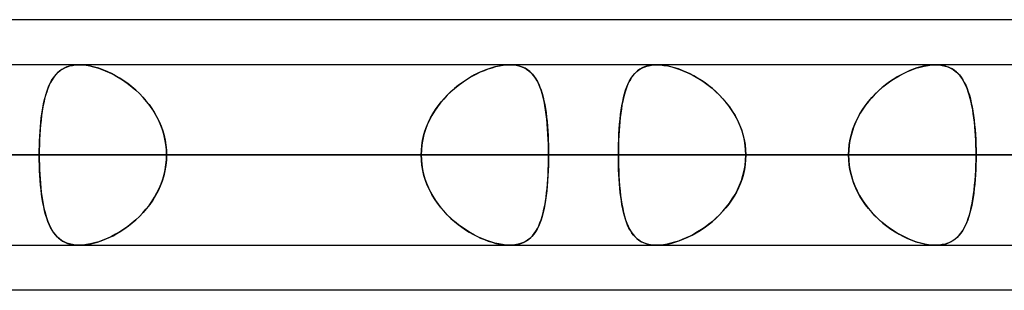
# Model space of a CAD drawing. Header units: millimetres. Extents: x -215 to 215, y -81 to 97.
# Tile 27 of 85: x -76.49 to -68.15, y 41.71 to 44. Entities that reach past the tile are written whole.
import ezdxf

# ---------------------------------------------------------------- set-up
doc = ezdxf.new("R2010")
doc.units = ezdxf.units.MM
doc.layers.add('MAIN-1', color=7, linetype='Continuous')
doc.layers.add('MAIN-2', color=7, linetype='Continuous')

msp = doc.modelspace()

# ---------------------------------------------------------------- linework, layer by layer
at = {"layer": 'MAIN-1'}
for p, q in [((-54.9413, 44), (-105.4075, 44)), ((104.7621, 43.6188), (-104.7621, 43.6188)), ((-75.9949, 43.6187), (-75.9942, 43.6188)), ((-75.9942, 43.6188), (-75.9934, 43.6188)), ((-75.9934, 43.6188), (-75.9927, 43.6188)), ((-75.9927, 43.6188), (-75.992, 43.6188)), ((-75.992, 43.6188), (-75.9913, 43.6188)), ((-75.9913, 43.6188), (-75.9905, 43.6188)), ((-68.7379, 43.6188), (-68.7376, 43.6188)), ((-68.7376, 43.6188), (-68.7373, 43.6188)), ((-68.7373, 43.6188), (-68.737, 43.6188)), ((-68.737, 43.6188), (-68.7366, 43.6188)), ((-68.7366, 43.6188), (-68.7363, 43.6188)), ((-68.7363, 43.6188), (-68.736, 43.6187)), ((105.1835, 42.8563), (-105.1835, 42.8563)), ((-104.6521, 42.0938), (104.6521, 42.0938)), ((-75.9921, 42.0937), (-75.9924, 42.0938)), ((-75.9918, 42.0937), (-75.9921, 42.0937)), ((-75.9915, 42.0937), (-75.9918, 42.0937)), ((-75.9912, 42.0937), (-75.9915, 42.0937)), ((-75.9909, 42.0937), (-75.9912, 42.0937)), ((-75.9906, 42.0937), (-75.9909, 42.0937)), ((-68.7376, 42.0937), (-68.7379, 42.0937)), ((-68.7372, 42.0937), (-68.7376, 42.0937)), ((-68.7368, 42.0937), (-68.7372, 42.0937)), ((-68.7364, 42.0937), (-68.7368, 42.0937)), ((-68.736, 42.0937), (-68.7364, 42.0937)), ((-68.7356, 42.0938), (-68.736, 42.0937)), ((-55.3107, 41.7125), (-104.7669, 41.7125))]:
    msp.add_line(p, q, dxfattribs=at)
at = {"layer": 'MAIN-2'}
for p, q in [((-76.0464, 43.6143), (-76.0213, 43.6175)), ((-76.0191, 43.6177), (-76.0461, 43.6143)), ((-76.0213, 43.6175), (-75.9949, 43.6187)), ((-75.9906, 43.6188), (-76.0191, 43.6177)), ((-75.9599, 43.6176), (-75.9906, 43.6188)), ((-75.9905, 43.6188), (-75.962, 43.6177)), ((-75.962, 43.6177), (-75.9321, 43.6146)), ((-75.9278, 43.614), (-75.9599, 43.6176)), ((-72.3736, 43.6177), (-72.4048, 43.6143)), ((-72.4007, 43.6149), (-72.3716, 43.6178)), ((-72.3438, 43.6188), (-72.3736, 43.6177)), ((-72.3716, 43.6178), (-72.3437, 43.6188)), ((-72.3146, 43.6176), (-72.3438, 43.6188)), ((-72.3437, 43.6188), (-72.3164, 43.6177)), ((-72.3164, 43.6177), (-72.2904, 43.6146)), ((-72.2869, 43.614), (-72.3146, 43.6176)), ((-71.1557, 43.614), (-71.128, 43.6176)), ((-71.1265, 43.6177), (-71.1529, 43.6145)), ((-71.128, 43.6176), (-71.0987, 43.6188)), ((-71.0987, 43.6188), (-71.1265, 43.6177)), ((-71.0705, 43.6178), (-71.0987, 43.6188)), ((-71.0987, 43.6188), (-71.0689, 43.6177)), ((-71.0412, 43.6148), (-71.0705, 43.6178)), ((-71.0689, 43.6177), (-71.0378, 43.6143)), ((-68.8008, 43.614), (-68.7687, 43.6176)), ((-68.767, 43.6177), (-68.7975, 43.6145)), ((-68.7687, 43.6176), (-68.7379, 43.6188)), ((-68.7379, 43.6188), (-68.767, 43.6177)), ((-68.711, 43.6178), (-68.7379, 43.6188)), ((-68.736, 43.6187), (-68.7078, 43.6175)), ((-68.6853, 43.6148), (-68.711, 43.6178)), ((-68.7078, 43.6175), (-68.6809, 43.6141)), ((-76.1984, 43.5242), (-76.1839, 43.5411)), ((-76.1749, 43.5504), (-76.1911, 43.5331)), ((-76.1839, 43.5411), (-76.1683, 43.5566)), ((-76.1573, 43.5659), (-76.1749, 43.5504)), ((-76.1683, 43.5566), (-76.1514, 43.5704)), ((-76.1383, 43.5795), (-76.1573, 43.5659)), ((-76.1514, 43.5704), (-76.1333, 43.5827)), ((-76.1178, 43.5913), (-76.1383, 43.5795)), ((-76.1333, 43.5827), (-76.1137, 43.5933)), ((-76.0956, 43.601), (-76.1178, 43.5913)), ((-76.1137, 43.5933), (-76.0928, 43.6021)), ((-76.0717, 43.6087), (-76.0956, 43.601)), ((-76.0928, 43.6021), (-76.0703, 43.6091)), ((-76.0461, 43.6143), (-76.0717, 43.6087)), ((-76.0703, 43.6091), (-76.0464, 43.6143)), ((-75.9321, 43.6146), (-75.901, 43.6094)), ((-75.8944, 43.6081), (-75.9278, 43.614)), ((-75.901, 43.6094), (-75.869, 43.6022)), ((-75.8598, 43.5998), (-75.8944, 43.6081)), ((-75.869, 43.6022), (-75.8365, 43.5931)), ((-75.8248, 43.5893), (-75.8598, 43.5998)), ((-75.8365, 43.5931), (-75.8037, 43.5821)), ((-75.7893, 43.5767), (-75.8248, 43.5893)), ((-75.8037, 43.5821), (-75.7706, 43.5692)), ((-75.7537, 43.562), (-75.7893, 43.5767)), ((-75.7706, 43.5692), (-75.7374, 43.5546)), ((-75.7181, 43.5453), (-75.7537, 43.562)), ((-75.7374, 43.5546), (-75.7043, 43.5383)), ((-75.6828, 43.5268), (-75.7181, 43.5453)), ((-75.7043, 43.5383), (-75.6712, 43.5202)), ((-72.6554, 43.5261), (-72.6232, 43.543)), ((-72.6079, 43.5504), (-72.6425, 43.5331)), ((-72.6232, 43.543), (-72.5908, 43.5583)), ((-72.5733, 43.5659), (-72.6079, 43.5504)), ((-72.5908, 43.5583), (-72.5583, 43.572)), ((-72.5388, 43.5795), (-72.5733, 43.5659)), ((-72.5583, 43.572), (-72.526, 43.5841)), ((-72.5046, 43.5913), (-72.5388, 43.5795)), ((-72.526, 43.5841), (-72.4939, 43.5945)), ((-72.4707, 43.601), (-72.5046, 43.5913)), ((-72.4939, 43.5945), (-72.4621, 43.6032)), ((-72.4374, 43.6087), (-72.4707, 43.601)), ((-72.4621, 43.6032), (-72.431, 43.61)), ((-72.4048, 43.6143), (-72.4374, 43.6087)), ((-72.431, 43.61), (-72.4007, 43.6149)), ((-72.2904, 43.6146), (-72.2657, 43.6094)), ((-72.2608, 43.6081), (-72.2869, 43.614)), ((-72.2657, 43.6094), (-72.2426, 43.6022)), ((-72.2364, 43.5998), (-72.2608, 43.6081)), ((-72.2426, 43.6022), (-72.2212, 43.5931)), ((-72.2138, 43.5893), (-72.2364, 43.5998)), ((-72.2212, 43.5931), (-72.2013, 43.5821)), ((-72.1931, 43.5767), (-72.2138, 43.5893)), ((-72.2013, 43.5821), (-72.1829, 43.5692)), ((-72.1741, 43.562), (-72.1931, 43.5767)), ((-72.1829, 43.5692), (-72.1659, 43.5546)), ((-72.1566, 43.5453), (-72.1741, 43.562)), ((-72.1659, 43.5546), (-72.1502, 43.5383)), ((-72.1406, 43.5268), (-72.1566, 43.5453)), ((-72.1502, 43.5383), (-72.1357, 43.5202)), ((-71.2943, 43.5352), (-71.3088, 43.5164)), ((-71.3013, 43.5265), (-71.2855, 43.5452)), ((-71.2786, 43.5522), (-71.2943, 43.5352)), ((-71.2855, 43.5452), (-71.2681, 43.5619)), ((-71.2616, 43.5674), (-71.2786, 43.5522)), ((-71.2681, 43.5619), (-71.2492, 43.5766)), ((-71.243, 43.5807), (-71.2616, 43.5674)), ((-71.2492, 43.5766), (-71.2286, 43.5892)), ((-71.223, 43.5922), (-71.243, 43.5807)), ((-71.2286, 43.5892), (-71.2062, 43.5997)), ((-71.2013, 43.6016), (-71.223, 43.5922)), ((-71.2062, 43.5997), (-71.1819, 43.608)), ((-71.178, 43.6091), (-71.2013, 43.6016)), ((-71.1819, 43.608), (-71.1557, 43.614)), ((-71.1529, 43.6145), (-71.178, 43.6091)), ((-71.0107, 43.6099), (-71.0412, 43.6148)), ((-71.0378, 43.6143), (-71.0054, 43.6088)), ((-70.9793, 43.603), (-71.0107, 43.6099)), ((-71.0054, 43.6088), (-70.972, 43.6011)), ((-70.9473, 43.5942), (-70.9793, 43.603)), ((-70.972, 43.6011), (-70.938, 43.5914)), ((-70.9149, 43.5837), (-70.9473, 43.5942)), ((-70.938, 43.5914), (-70.9037, 43.5797)), ((-70.8823, 43.5715), (-70.9149, 43.5837)), ((-70.9037, 43.5797), (-70.8691, 43.5661)), ((-70.8496, 43.5577), (-70.8823, 43.5715)), ((-70.8691, 43.5661), (-70.8344, 43.5507)), ((-70.8169, 43.5422), (-70.8496, 43.5577)), ((-70.8344, 43.5507), (-70.7998, 43.5335)), ((-70.7845, 43.5253), (-70.8169, 43.5422)), ((-69.0294, 43.5352), (-69.0629, 43.5164)), ((-69.0452, 43.5266), (-69.0099, 43.5452)), ((-68.9957, 43.5522), (-69.0294, 43.5352)), ((-69.0099, 43.5452), (-68.9745, 43.5619)), ((-68.9619, 43.5674), (-68.9957, 43.5522)), ((-68.9745, 43.5619), (-68.9391, 43.5766)), ((-68.9282, 43.5807), (-68.9619, 43.5674)), ((-68.9391, 43.5766), (-68.9038, 43.5893)), ((-68.8947, 43.5922), (-68.9282, 43.5807)), ((-68.9038, 43.5893), (-68.8688, 43.5998)), ((-68.8617, 43.6017), (-68.8947, 43.5922)), ((-68.8688, 43.5998), (-68.8344, 43.608)), ((-68.8292, 43.6091), (-68.8617, 43.6017)), ((-68.8344, 43.608), (-68.8008, 43.614)), ((-68.7975, 43.6145), (-68.8292, 43.6091)), ((-68.661, 43.6098), (-68.6853, 43.6148)), ((-68.6809, 43.6141), (-68.6554, 43.6084)), ((-68.638, 43.603), (-68.661, 43.6098)), ((-68.6554, 43.6084), (-68.6316, 43.6006)), ((-68.6165, 43.5942), (-68.638, 43.603)), ((-68.6316, 43.6006), (-68.6094, 43.5908)), ((-68.5964, 43.5837), (-68.6165, 43.5942)), ((-68.6094, 43.5908), (-68.5888, 43.579)), ((-68.5778, 43.5715), (-68.5964, 43.5837)), ((-68.5888, 43.579), (-68.5698, 43.5654)), ((-68.5605, 43.5576), (-68.5778, 43.5715)), ((-68.5698, 43.5654), (-68.5521, 43.5499)), ((-68.5445, 43.5422), (-68.5605, 43.5576)), ((-68.5521, 43.5499), (-68.5358, 43.5327)), ((-68.5296, 43.5252), (-68.5445, 43.5422)), ((-76.2468, 43.441), (-76.236, 43.4641)), ((-76.233, 43.47), (-76.2449, 43.4453)), ((-76.236, 43.4641), (-76.2243, 43.4857)), ((-76.2201, 43.4928), (-76.233, 43.47)), ((-76.2243, 43.4857), (-76.2118, 43.5058)), ((-76.2062, 43.5139), (-76.2201, 43.4928)), ((-76.2118, 43.5058), (-76.1984, 43.5242)), ((-76.1911, 43.5331), (-76.2062, 43.5139)), ((-75.6477, 43.5063), (-75.6828, 43.5268)), ((-75.6712, 43.5202), (-75.6382, 43.5004)), ((-75.613, 43.4839), (-75.6477, 43.5063)), ((-75.6382, 43.5004), (-75.6055, 43.4789)), ((-75.5787, 43.4596), (-75.613, 43.4839)), ((-75.6055, 43.4789), (-75.5734, 43.4556)), ((-75.545, 43.4333), (-75.5787, 43.4596)), ((-75.5734, 43.4556), (-75.5418, 43.4307)), ((-72.7817, 43.4431), (-72.7507, 43.4662)), ((-72.7454, 43.47), (-72.7788, 43.4453)), ((-72.7507, 43.4662), (-72.7192, 43.4878)), ((-72.7114, 43.4928), (-72.7454, 43.47)), ((-72.7192, 43.4878), (-72.6874, 43.5078)), ((-72.677, 43.5139), (-72.7114, 43.4928)), ((-72.6874, 43.5078), (-72.6554, 43.5261)), ((-72.6425, 43.5331), (-72.677, 43.5139)), ((-72.126, 43.5063), (-72.1406, 43.5268)), ((-72.1357, 43.5202), (-72.1222, 43.5004)), ((-72.1126, 43.4839), (-72.126, 43.5063)), ((-72.1222, 43.5004), (-72.1099, 43.4789)), ((-72.1003, 43.4596), (-72.1126, 43.4839)), ((-72.1099, 43.4789), (-72.0984, 43.4556)), ((-72.089, 43.4333), (-72.1003, 43.4596)), ((-72.0984, 43.4556), (-72.088, 43.4307)), ((-71.3524, 43.4324), (-71.3413, 43.4588)), ((-71.334, 43.474), (-71.3451, 43.4504)), ((-71.3413, 43.4588), (-71.3291, 43.4834)), ((-71.322, 43.496), (-71.334, 43.474)), ((-71.3291, 43.4834), (-71.3158, 43.506)), ((-71.3088, 43.5164), (-71.322, 43.496)), ((-71.3158, 43.506), (-71.3013, 43.5265)), ((-70.7998, 43.5335), (-70.7653, 43.5145)), ((-70.7524, 43.5069), (-70.7845, 43.5253)), ((-70.7653, 43.5145), (-70.7309, 43.4936)), ((-70.7205, 43.4869), (-70.7524, 43.5069)), ((-70.7309, 43.4936), (-70.6969, 43.4709)), ((-70.6889, 43.4653), (-70.7205, 43.4869)), ((-70.6969, 43.4709), (-70.6634, 43.4464)), ((-70.6578, 43.4422), (-70.6889, 43.4653)), ((-69.1828, 43.4324), (-69.1493, 43.4588)), ((-69.1286, 43.474), (-69.1604, 43.4503)), ((-69.1493, 43.4588), (-69.115, 43.4834)), ((-69.096, 43.496), (-69.1286, 43.474)), ((-69.115, 43.4834), (-69.0802, 43.506)), ((-69.0629, 43.5164), (-69.096, 43.496)), ((-69.0802, 43.506), (-69.0452, 43.5266)), ((-68.5358, 43.5327), (-68.5207, 43.5136)), ((-68.5158, 43.5068), (-68.5296, 43.5252)), ((-68.5207, 43.5136), (-68.5066, 43.4927)), ((-68.503, 43.4869), (-68.5158, 43.5068)), ((-68.5066, 43.4927), (-68.4935, 43.47)), ((-68.4911, 43.4653), (-68.503, 43.4869)), ((-68.4935, 43.47), (-68.4815, 43.4456)), ((-68.4799, 43.4422), (-68.4911, 43.4653)), ((-76.2658, 43.3908), (-76.2749, 43.361)), ((-76.2745, 43.3624), (-76.266, 43.3901)), ((-76.266, 43.3901), (-76.2568, 43.4163)), ((-76.2558, 43.4189), (-76.2658, 43.3908)), ((-76.2568, 43.4163), (-76.2468, 43.441)), ((-76.2449, 43.4453), (-76.2558, 43.4189)), ((-75.5122, 43.4051), (-75.545, 43.4333)), ((-75.5418, 43.4307), (-75.511, 43.4041)), ((-75.4803, 43.3751), (-75.5122, 43.4051)), ((-75.511, 43.4041), (-75.4812, 43.3759)), ((-75.4812, 43.3759), (-75.4525, 43.3462)), ((-75.4498, 43.3432), (-75.4803, 43.3751)), ((-72.8432, 43.3908), (-72.8739, 43.361)), ((-72.8704, 43.3645), (-72.8417, 43.3922)), ((-72.8115, 43.4189), (-72.8432, 43.3908)), ((-72.8417, 43.3922), (-72.8121, 43.4184)), ((-72.8121, 43.4184), (-72.7817, 43.4431)), ((-72.7788, 43.4453), (-72.8115, 43.4189)), ((-72.0787, 43.4051), (-72.089, 43.4333)), ((-72.088, 43.4307), (-72.0784, 43.4041)), ((-72.0693, 43.3751), (-72.0787, 43.4051)), ((-72.0784, 43.4041), (-72.0696, 43.3759)), ((-72.0696, 43.3759), (-72.0616, 43.3462)), ((-72.0608, 43.3432), (-72.0693, 43.3751)), ((-71.3726, 43.3705), (-71.3802, 43.341)), ((-71.38, 43.3417), (-71.3717, 43.3738)), ((-71.3643, 43.3986), (-71.3726, 43.3705)), ((-71.3717, 43.3738), (-71.3625, 43.404)), ((-71.3551, 43.4252), (-71.3643, 43.3986)), ((-71.3625, 43.404), (-71.3524, 43.4324)), ((-71.3451, 43.4504), (-71.3551, 43.4252)), ((-70.6634, 43.4464), (-70.6305, 43.4202)), ((-70.6273, 43.4175), (-70.6578, 43.4422)), ((-70.6305, 43.4202), (-70.5985, 43.3922)), ((-70.5976, 43.3913), (-70.6273, 43.4175)), ((-70.5985, 43.3922), (-70.5676, 43.3625)), ((-70.5688, 43.3637), (-70.5976, 43.3913)), ((-69.2505, 43.3704), (-69.2783, 43.3409)), ((-69.2776, 43.3417), (-69.2472, 43.3737)), ((-69.2215, 43.3985), (-69.2505, 43.3704)), ((-69.2472, 43.3737), (-69.2156, 43.404)), ((-69.1915, 43.4251), (-69.2215, 43.3985)), ((-69.2156, 43.404), (-69.1828, 43.4324)), ((-69.1604, 43.4503), (-69.1915, 43.4251)), ((-68.4815, 43.4456), (-68.4703, 43.4193)), ((-68.4696, 43.4175), (-68.4799, 43.4422)), ((-68.4703, 43.4193), (-68.4601, 43.3913)), ((-68.4601, 43.3914), (-68.4696, 43.4175)), ((-68.4512, 43.3637), (-68.4601, 43.3914)), ((-68.4601, 43.3913), (-68.4506, 43.3617)), ((-76.2908, 43.2967), (-76.2975, 43.2623)), ((-76.2959, 43.2709), (-76.2894, 43.3027)), ((-76.2832, 43.3296), (-76.2908, 43.2967)), ((-76.2894, 43.3027), (-76.2823, 43.3333)), ((-76.2749, 43.361), (-76.2832, 43.3296)), ((-76.2823, 43.3333), (-76.2745, 43.3624)), ((-75.4525, 43.3462), (-75.4252, 43.3151)), ((-75.4206, 43.3095), (-75.4498, 43.3432)), ((-75.4252, 43.3151), (-75.3994, 43.2826)), ((-75.3931, 43.2742), (-75.4206, 43.3095)), ((-72.931, 43.2967), (-72.9571, 43.2623)), ((-72.9495, 43.2727), (-72.9245, 43.3047)), ((-72.9032, 43.3296), (-72.931, 43.2967)), ((-72.9245, 43.3047), (-72.8981, 43.3353)), ((-72.8739, 43.361), (-72.9032, 43.3296)), ((-72.8981, 43.3353), (-72.8704, 43.3645)), ((-72.0616, 43.3462), (-72.0543, 43.3151)), ((-72.0531, 43.3095), (-72.0608, 43.3432)), ((-72.0543, 43.3151), (-72.0478, 43.2826)), ((-72.0462, 43.2742), (-72.0531, 43.3095)), ((-71.3941, 43.2726), (-71.3874, 43.3079)), ((-71.387, 43.3101), (-71.3932, 43.2779)), ((-71.3874, 43.3079), (-71.38, 43.3417)), ((-71.3802, 43.341), (-71.387, 43.3101)), ((-70.5411, 43.3345), (-70.5688, 43.3637)), ((-70.5676, 43.3625), (-70.538, 43.3311)), ((-70.5145, 43.3039), (-70.5411, 43.3345)), ((-70.538, 43.3311), (-70.5098, 43.2982)), ((-70.4894, 43.272), (-70.5145, 43.3039)), ((-70.5098, 43.2982), (-70.4833, 43.2637)), ((-69.3335, 43.2725), (-69.3064, 43.3078)), ((-69.3047, 43.31), (-69.3296, 43.2778)), ((-69.3064, 43.3078), (-69.2776, 43.3417)), ((-69.2783, 43.3409), (-69.3047, 43.31)), ((-68.4431, 43.3346), (-68.4512, 43.3637)), ((-68.4506, 43.3617), (-68.442, 43.3303)), ((-68.4357, 43.304), (-68.4431, 43.3346)), ((-68.442, 43.3303), (-68.4342, 43.2974)), ((-68.4289, 43.2721), (-68.4357, 43.304)), ((-68.4342, 43.2974), (-68.4271, 43.2631)), ((-76.3116, 43.1682), (-76.307, 43.2036)), ((-76.3036, 43.2265), (-76.3089, 43.1893)), ((-76.307, 43.2036), (-76.3018, 43.2378)), ((-76.2975, 43.2623), (-76.3036, 43.2265)), ((-76.3018, 43.2378), (-76.2959, 43.2709)), ((-75.3994, 43.2826), (-75.3752, 43.2487)), ((-75.3676, 43.2374), (-75.3931, 43.2742)), ((-75.3752, 43.2487), (-75.3527, 43.2136)), ((-75.3442, 43.1992), (-75.3676, 43.2374)), ((-75.3527, 43.2136), (-75.3321, 43.1773)), ((-73.0145, 43.1697), (-72.9946, 43.2052)), ((-72.9814, 43.2265), (-73.0038, 43.1893)), ((-72.9946, 43.2052), (-72.9729, 43.2396)), ((-72.9571, 43.2623), (-72.9814, 43.2265)), ((-72.9729, 43.2396), (-72.9495, 43.2727)), ((-72.0478, 43.2826), (-72.0419, 43.2487)), ((-72.0401, 43.2374), (-72.0462, 43.2742)), ((-72.0419, 43.2487), (-72.0367, 43.2136)), ((-72.0348, 43.1992), (-72.0401, 43.2374)), ((-72.0367, 43.2136), (-72.0321, 43.1773)), ((-71.4036, 43.2097), (-71.4079, 43.1738)), ((-71.4051, 43.1976), (-71.4, 43.2358)), ((-71.3987, 43.2444), (-71.4036, 43.2097)), ((-71.4, 43.2358), (-71.3941, 43.2726)), ((-71.3932, 43.2779), (-71.3987, 43.2444)), ((-70.4659, 43.2389), (-70.4894, 43.272)), ((-70.4833, 43.2637), (-70.4586, 43.2279)), ((-70.4441, 43.2045), (-70.4659, 43.2389)), ((-70.4586, 43.2279), (-70.4359, 43.1906)), ((-70.4241, 43.1691), (-70.4441, 43.2045)), ((-69.3747, 43.2096), (-69.3946, 43.1737)), ((-69.3817, 43.1975), (-69.3587, 43.2357)), ((-69.353, 43.2443), (-69.3747, 43.2096)), ((-69.3587, 43.2357), (-69.3335, 43.2725)), ((-69.3296, 43.2778), (-69.353, 43.2443)), ((-68.4228, 43.239), (-68.4289, 43.2721)), ((-68.4271, 43.2631), (-68.4208, 43.2273)), ((-68.4173, 43.2047), (-68.4228, 43.239)), ((-68.4208, 43.2273), (-68.4152, 43.1901)), ((-68.4124, 43.1692), (-68.4173, 43.2047)), ((-76.3192, 43.0942), (-76.3157, 43.1317)), ((-76.3136, 43.1508), (-76.3177, 43.1112)), ((-76.3157, 43.1317), (-76.3116, 43.1682)), ((-76.3089, 43.1893), (-76.3136, 43.1508)), ((-75.3231, 43.1596), (-75.3442, 43.1992)), ((-75.3321, 43.1773), (-75.3136, 43.1397)), ((-75.3043, 43.1187), (-75.3231, 43.1596)), ((-75.3136, 43.1397), (-75.2971, 43.1012)), ((-75.2881, 43.0766), (-75.3043, 43.1187)), ((-73.0483, 43.0953), (-73.0324, 43.133)), ((-73.024, 43.1508), (-73.042, 43.1112)), ((-73.0324, 43.133), (-73.0145, 43.1697)), ((-73.0038, 43.1893), (-73.024, 43.1508)), ((-72.0301, 43.1596), (-72.0348, 43.1992)), ((-72.0321, 43.1773), (-72.0281, 43.1397)), ((-72.0261, 43.1187), (-72.0301, 43.1596)), ((-72.0281, 43.1397), (-72.0246, 43.1012)), ((-72.0227, 43.0766), (-72.0261, 43.1187)), ((-71.4166, 43.0753), (-71.4134, 43.1173)), ((-71.4117, 43.1367), (-71.4149, 43.0987)), ((-71.4134, 43.1173), (-71.4096, 43.1581)), ((-71.4079, 43.1738), (-71.4117, 43.1367)), ((-71.4096, 43.1581), (-71.4051, 43.1976)), ((-70.4359, 43.1906), (-70.4154, 43.152)), ((-70.406, 43.1325), (-70.4241, 43.1691)), ((-70.4154, 43.152), (-70.3971, 43.1122)), ((-70.3901, 43.0949), (-70.406, 43.1325)), ((-69.4369, 43.0752), (-69.421, 43.1171)), ((-69.4126, 43.1366), (-69.4284, 43.0986)), ((-69.421, 43.1171), (-69.4025, 43.158)), ((-69.3946, 43.1737), (-69.4126, 43.1366)), ((-69.4025, 43.158), (-69.3817, 43.1975)), ((-68.4152, 43.1901), (-68.4103, 43.1516)), ((-68.4081, 43.1326), (-68.4124, 43.1692)), ((-68.4103, 43.1516), (-68.406, 43.1118)), ((-68.4044, 43.095), (-68.4081, 43.1326)), ((-76.3246, 43.0168), (-76.3222, 43.0558)), ((-76.3211, 43.0705), (-76.3239, 43.0288)), ((-76.3222, 43.0558), (-76.3192, 43.0942)), ((-76.3177, 43.1112), (-76.3211, 43.0705)), ((-75.2971, 43.1012), (-75.2831, 43.0618)), ((-75.2746, 43.0337), (-75.2881, 43.0766)), ((-75.2831, 43.0618), (-75.2714, 43.0218)), ((-75.264, 42.9901), (-75.2746, 43.0337)), ((-73.0733, 43.0177), (-73.062, 43.0568)), ((-73.0575, 43.0705), (-73.0703, 43.0288)), ((-73.062, 43.0568), (-73.0483, 43.0953)), ((-73.042, 43.1112), (-73.0575, 43.0705)), ((-72.0246, 43.1012), (-72.0217, 43.0618)), ((-72.02, 43.0337), (-72.0227, 43.0766)), ((-72.0217, 43.0618), (-72.0193, 43.0218)), ((-72.0179, 42.9901), (-72.02, 43.0337)), ((-71.4176, 43.0598), (-71.4198, 43.0201)), ((-71.4192, 43.0326), (-71.4166, 43.0753)), ((-71.4149, 43.0987), (-71.4176, 43.0598)), ((-70.3971, 43.1122), (-70.3813, 43.0712)), ((-70.3763, 43.0564), (-70.3901, 43.0949)), ((-70.3813, 43.0712), (-70.3682, 43.0295)), ((-70.365, 43.0173), (-70.3763, 43.0564)), ((-69.442, 43.0597), (-69.4533, 43.02)), ((-69.45, 43.0326), (-69.4369, 43.0752)), ((-69.4284, 43.0986), (-69.442, 43.0597)), ((-68.406, 43.1118), (-68.4024, 43.0709)), ((-68.4013, 43.0565), (-68.4044, 43.095)), ((-68.4024, 43.0709), (-68.3994, 43.0292)), ((-68.3987, 43.0173), (-68.4013, 43.0565)), ((-76.3278, 42.9374), (-76.3264, 42.9773)), ((-76.326, 42.9863), (-76.3276, 42.9433)), ((-76.3264, 42.9773), (-76.3246, 43.0168)), ((-76.3239, 43.0288), (-76.326, 42.9863)), ((-75.2714, 43.0218), (-75.2622, 42.9811)), ((-75.2564, 42.9459), (-75.264, 42.9901)), ((-75.2622, 42.9811), (-75.2556, 42.9399)), ((-73.0886, 42.9378), (-73.0822, 42.978)), ((-73.0805, 42.9863), (-73.0879, 42.9433)), ((-73.0822, 42.978), (-73.0733, 43.0177)), ((-73.0703, 43.0288), (-73.0805, 42.9863)), ((-72.0193, 43.0218), (-72.0175, 42.9811)), ((-72.0164, 42.9459), (-72.0179, 42.9901)), ((-72.0175, 42.9811), (-72.0162, 42.9399)), ((-71.4216, 42.9796), (-71.4228, 42.9388)), ((-71.4226, 42.9454), (-71.4212, 42.9893)), ((-71.4198, 43.0201), (-71.4216, 42.9796)), ((-71.4212, 42.9893), (-71.4192, 43.0326)), ((-70.3682, 43.0295), (-70.3579, 42.987)), ((-70.356, 42.9776), (-70.365, 43.0173)), ((-70.3579, 42.987), (-70.3504, 42.944)), ((-70.3496, 42.9375), (-70.356, 42.9776)), ((-69.4622, 42.9796), (-69.4687, 42.9387)), ((-69.4678, 42.9453), (-69.4604, 42.9892)), ((-69.4533, 43.02), (-69.4622, 42.9796)), ((-69.4604, 42.9892), (-69.45, 43.0326)), ((-68.3994, 43.0292), (-68.3971, 42.9868)), ((-68.3967, 42.9777), (-68.3987, 43.0173)), ((-68.3971, 42.9868), (-68.3955, 42.9438)), ((-68.3953, 42.9376), (-68.3967, 42.9777)), ((-76.3285, 42.8999), (-76.3288, 42.8563)), ((-76.3288, 42.8563), (-76.3286, 42.897)), ((-76.3286, 42.897), (-76.3278, 42.9374)), ((-76.3276, 42.9433), (-76.3285, 42.8999)), ((-75.2518, 42.9013), (-75.2564, 42.9459)), ((-75.2556, 42.9399), (-75.2516, 42.8983)), ((-75.2502, 42.8563), (-75.2518, 42.9013)), ((-75.2516, 42.8983), (-75.2502, 42.8563)), ((-73.0923, 42.8999), (-73.0938, 42.8563)), ((-73.0938, 42.8563), (-73.0925, 42.8972)), ((-73.0925, 42.8972), (-73.0886, 42.9378)), ((-73.0879, 42.9433), (-73.0923, 42.8999)), ((-72.0155, 42.9013), (-72.0164, 42.9459)), ((-72.0162, 42.9399), (-72.0155, 42.8983)), ((-72.0152, 42.8563), (-72.0155, 42.9013)), ((-72.0155, 42.8983), (-72.0152, 42.8563)), ((-71.4237, 42.8563), (-71.4235, 42.901)), ((-71.4235, 42.8976), (-71.4237, 42.8563)), ((-71.4235, 42.901), (-71.4226, 42.9454)), ((-71.4228, 42.9388), (-71.4235, 42.8976)), ((-70.3504, 42.944), (-70.3459, 42.9003)), ((-70.3457, 42.897), (-70.3496, 42.9375)), ((-70.3459, 42.9003), (-70.3444, 42.8563)), ((-70.3444, 42.8563), (-70.3457, 42.897)), ((-69.4738, 42.8563), (-69.4723, 42.901)), ((-69.4725, 42.8976), (-69.4738, 42.8563)), ((-69.4687, 42.9387), (-69.4725, 42.8976)), ((-69.4723, 42.901), (-69.4678, 42.9453)), ((-68.3955, 42.9438), (-68.3945, 42.9003)), ((-68.3945, 42.8971), (-68.3953, 42.9376)), ((-68.3945, 42.9003), (-68.3942, 42.8563)), ((-68.3942, 42.8563), (-68.3945, 42.8971)), ((-105.1835, 42.8563), (105.1835, 42.8563)), ((104.0108, 42.8563), (-104.0108, 42.8563)), ((-104.0108, 42.8563), (104.0108, 42.8563)), ((-96.6745, 42.8563), (96.6745, 42.8563)), ((96.6745, 42.8563), (-96.6745, 42.8563)), ((95.5956, 42.8563), (-95.5956, 42.8563)), ((-95.5956, 42.8563), (95.5956, 42.8563)), ((-93.7875, 42.8563), (-69.4738, 42.8563)), ((-69.4738, 42.8563), (-93.7875, 42.8563)), ((-68.3942, 42.8563), (-92.2625, 42.8563)), ((-92.2625, 42.8563), (-68.3942, 42.8563)), ((-88.2587, 42.8563), (88.2587, 42.8563)), ((88.2587, 42.8563), (-88.2587, 42.8563)), ((87.1797, 42.8563), (-87.1797, 42.8563)), ((-87.1797, 42.8563), (87.1797, 42.8563)), ((-83.6631, 42.8563), (-76.3288, 42.8563)), ((-76.3288, 42.8563), (-83.6631, 42.8563)), ((-81.8925, 42.8563), (-61.0513, 42.8563)), ((-61.0513, 42.8563), (-81.8925, 42.8563)), ((-73.0938, 42.8563), (-80.4281, 42.8563)), ((-80.4281, 42.8563), (-73.0938, 42.8563)), ((-59.8285, 42.8563), (-80.3675, 42.8563)), ((-80.3675, 42.8563), (-59.8285, 42.8563)), ((-79.8419, 42.8563), (79.8419, 42.8563)), ((79.8419, 42.8563), (-79.8419, 42.8563)), ((78.7627, 42.8563), (-78.7627, 42.8563)), ((-78.7627, 42.8563), (78.7627, 42.8563)), ((-78.7627, 42.8563), (-71.4237, 42.8563)), ((-71.4237, 42.8563), (-78.7627, 42.8563)), ((-69.4738, 42.8563), (-76.8144, 42.8563)), ((-76.8144, 42.8563), (-69.4738, 42.8563)), ((-76.3288, 42.8563), (-73.0938, 42.8563)), ((-73.0938, 42.8563), (-76.3288, 42.8563)), ((-76.3285, 42.8127), (-76.3288, 42.8563)), ((-76.3288, 42.8563), (-76.3285, 42.8153)), ((-76.3285, 42.8153), (-76.3277, 42.7747)), ((-76.3276, 42.7694), (-76.3285, 42.8127)), ((-75.2518, 42.8112), (-75.2564, 42.7666)), ((-75.2556, 42.7726), (-75.2516, 42.8142)), ((-75.2502, 42.8563), (-75.2518, 42.8112)), ((-75.2516, 42.8142), (-75.2502, 42.8563)), ((-72.0152, 42.8563), (-75.2502, 42.8563)), ((-75.2502, 42.8563), (-72.0152, 42.8563)), ((-75.2502, 42.8563), (-67.9156, 42.8563)), ((-67.9156, 42.8563), (-75.2502, 42.8563)), ((-73.0938, 42.8563), (-73.0925, 42.8153)), ((-73.0923, 42.8126), (-73.0938, 42.8563)), ((-73.0925, 42.8153), (-73.0886, 42.7747)), ((-73.0879, 42.7692), (-73.0923, 42.8126)), ((-72.0155, 42.8112), (-72.0164, 42.7666)), ((-72.0162, 42.7726), (-72.0155, 42.8142)), ((-72.0155, 42.8142), (-72.0152, 42.8563)), ((-72.0152, 42.8563), (-72.0155, 42.8112)), ((-64.6805, 42.8563), (-72.0152, 42.8563)), ((-72.0152, 42.8563), (-64.6805, 42.8563)), ((-71.4237, 42.8563), (71.4237, 42.8563)), ((71.4237, 42.8563), (-71.4237, 42.8563)), ((-71.4235, 42.8149), (-71.4237, 42.8563)), ((-71.4237, 42.8563), (-71.4235, 42.8115)), ((-71.4228, 42.7737), (-71.4235, 42.8149)), ((-71.4235, 42.8115), (-71.4226, 42.7671)), ((-70.3504, 42.7685), (-70.3459, 42.8122)), ((-70.3457, 42.8155), (-70.3496, 42.775)), ((-70.3459, 42.8122), (-70.3444, 42.8563)), ((-70.3444, 42.8563), (-70.3457, 42.8155)), ((70.3444, 42.8563), (-70.3444, 42.8563)), ((-70.3444, 42.8563), (70.3444, 42.8563)), ((-70.3444, 42.8563), (-63.0038, 42.8563)), ((-63.0038, 42.8563), (-70.3444, 42.8563)), ((-69.4738, 42.8563), (-69.4723, 42.8115)), ((-69.4725, 42.8149), (-69.4738, 42.8563)), ((-69.4687, 42.7738), (-69.4725, 42.8149)), ((-69.4723, 42.8115), (-69.4678, 42.7672)), ((-68.3955, 42.7685), (-68.3945, 42.8121)), ((-68.3945, 42.8142), (-68.3954, 42.7725)), ((-68.3945, 42.8121), (-68.3942, 42.8563)), ((-68.3942, 42.8563), (-68.3945, 42.8142)), ((-61.0513, 42.8563), (-68.3942, 42.8563)), ((-68.3942, 42.8563), (-61.0513, 42.8563)), ((-76.3277, 42.7747), (-76.3264, 42.7345)), ((-76.326, 42.7264), (-76.3276, 42.7694)), ((-76.3264, 42.7345), (-76.3245, 42.6948)), ((-76.3239, 42.684), (-76.326, 42.7264)), ((-75.264, 42.7224), (-75.2746, 42.6788)), ((-75.2714, 42.6907), (-75.2622, 42.7314)), ((-75.2564, 42.7666), (-75.264, 42.7224)), ((-75.2622, 42.7314), (-75.2556, 42.7726)), ((-73.0886, 42.7747), (-73.0822, 42.7345)), ((-73.0805, 42.7262), (-73.0879, 42.7692)), ((-73.0822, 42.7345), (-73.0733, 42.6948)), ((-73.0703, 42.6837), (-73.0805, 42.7262)), ((-72.0179, 42.7224), (-72.02, 42.6788)), ((-72.0193, 42.6907), (-72.0175, 42.7314)), ((-72.0164, 42.7666), (-72.0179, 42.7224)), ((-72.0175, 42.7314), (-72.0162, 42.7726)), ((-71.4216, 42.7329), (-71.4228, 42.7737)), ((-71.4226, 42.7671), (-71.4212, 42.7232)), ((-71.4198, 42.6924), (-71.4216, 42.7329)), ((-71.4212, 42.7232), (-71.4192, 42.6799)), ((-70.3682, 42.683), (-70.3579, 42.7255)), ((-70.356, 42.7349), (-70.365, 42.6952)), ((-70.3579, 42.7255), (-70.3504, 42.7685)), ((-70.3496, 42.775), (-70.356, 42.7349)), ((-69.4622, 42.7329), (-69.4687, 42.7738)), ((-69.4678, 42.7672), (-69.4604, 42.7233)), ((-69.4533, 42.6925), (-69.4622, 42.7329)), ((-69.4604, 42.7233), (-69.45, 42.6799)), ((-68.3994, 42.6829), (-68.3971, 42.7254)), ((-68.3969, 42.7312), (-68.399, 42.6903)), ((-68.3971, 42.7254), (-68.3955, 42.7685)), ((-68.3954, 42.7725), (-68.3969, 42.7312)), ((-76.3245, 42.6948), (-76.3221, 42.6557)), ((-76.3211, 42.6425), (-76.3239, 42.684)), ((-76.3221, 42.6557), (-76.3191, 42.6172)), ((-76.3177, 42.6018), (-76.3211, 42.6425)), ((-76.3191, 42.6172), (-76.3155, 42.5795)), ((-75.2881, 42.6359), (-75.3043, 42.5938)), ((-75.2971, 42.6113), (-75.2831, 42.6507)), ((-75.2746, 42.6788), (-75.2881, 42.6359)), ((-75.2831, 42.6507), (-75.2714, 42.6907)), ((-73.0733, 42.6948), (-73.062, 42.6557)), ((-73.0575, 42.642), (-73.0703, 42.6837)), ((-73.062, 42.6557), (-73.0483, 42.6172)), ((-73.042, 42.6013), (-73.0575, 42.642)), ((-73.0483, 42.6172), (-73.0324, 42.5795)), ((-72.0227, 42.6359), (-72.0261, 42.5938)), ((-72.0246, 42.6113), (-72.0217, 42.6507)), ((-72.02, 42.6788), (-72.0227, 42.6359)), ((-72.0217, 42.6507), (-72.0193, 42.6907)), ((-71.4176, 42.6527), (-71.4198, 42.6924)), ((-71.4192, 42.6799), (-71.4166, 42.6372)), ((-71.4149, 42.6138), (-71.4176, 42.6527)), ((-71.4166, 42.6372), (-71.4134, 42.5952)), ((-70.3901, 42.6176), (-70.406, 42.58)), ((-70.3971, 42.6003), (-70.3813, 42.6413)), ((-70.3763, 42.6561), (-70.3901, 42.6176)), ((-70.3813, 42.6413), (-70.3682, 42.683)), ((-70.365, 42.6952), (-70.3763, 42.6561)), ((-69.442, 42.6528), (-69.4533, 42.6925)), ((-69.45, 42.6799), (-69.4369, 42.6373)), ((-69.4284, 42.6139), (-69.442, 42.6528)), ((-69.4369, 42.6373), (-69.421, 42.5954)), ((-68.406, 42.6002), (-68.4024, 42.6411)), ((-68.4017, 42.6501), (-68.405, 42.6105)), ((-68.4024, 42.6411), (-68.3994, 42.6829)), ((-68.399, 42.6903), (-68.4017, 42.6501)), ((-76.3137, 42.5622), (-76.3177, 42.6018)), ((-76.3155, 42.5795), (-76.3114, 42.5428)), ((-76.309, 42.5238), (-76.3137, 42.5622)), ((-76.3114, 42.5428), (-76.3068, 42.5073)), ((-75.3527, 42.4989), (-75.3321, 42.5352)), ((-75.3231, 42.5529), (-75.3442, 42.5133)), ((-75.3321, 42.5352), (-75.3136, 42.5728)), ((-75.3043, 42.5938), (-75.3231, 42.5529)), ((-75.3136, 42.5728), (-75.2971, 42.6113)), ((-73.024, 42.5617), (-73.042, 42.6013)), ((-73.0324, 42.5795), (-73.0145, 42.5428)), ((-73.0038, 42.5232), (-73.024, 42.5617)), ((-73.0145, 42.5428), (-72.9946, 42.5073)), ((-72.0367, 42.4989), (-72.0321, 42.5352)), ((-72.0301, 42.5529), (-72.0348, 42.5133)), ((-72.0321, 42.5352), (-72.0281, 42.5728)), ((-72.0261, 42.5938), (-72.0301, 42.5529)), ((-72.0281, 42.5728), (-72.0246, 42.6113)), ((-71.4117, 42.5758), (-71.4149, 42.6138)), ((-71.4134, 42.5952), (-71.4096, 42.5544)), ((-71.4079, 42.5387), (-71.4117, 42.5758)), ((-71.4096, 42.5544), (-71.4051, 42.5149)), ((-71.4036, 42.5028), (-71.4079, 42.5387)), ((-70.4241, 42.5434), (-70.4441, 42.508)), ((-70.4359, 42.5219), (-70.4154, 42.5605)), ((-70.406, 42.58), (-70.4241, 42.5434)), ((-70.4154, 42.5605), (-70.3971, 42.6003)), ((-69.4126, 42.5759), (-69.4284, 42.6139)), ((-69.421, 42.5954), (-69.4025, 42.5545)), ((-69.3946, 42.5388), (-69.4126, 42.5759)), ((-69.4025, 42.5545), (-69.3817, 42.515)), ((-69.3747, 42.5029), (-69.3946, 42.5388)), ((-68.4135, 42.5345), (-68.4187, 42.4983)), ((-68.4153, 42.5217), (-68.4103, 42.5603)), ((-68.409, 42.572), (-68.4135, 42.5345)), ((-68.4103, 42.5603), (-68.406, 42.6002)), ((-68.405, 42.6105), (-68.409, 42.572)), ((-76.3037, 42.4867), (-76.309, 42.5238)), ((-76.3068, 42.5073), (-76.3015, 42.4729)), ((-76.2977, 42.4509), (-76.3037, 42.4867)), ((-76.3015, 42.4729), (-76.2956, 42.4398)), ((-76.2909, 42.4166), (-76.2977, 42.4509)), ((-75.3994, 42.4299), (-75.3752, 42.4638)), ((-75.3676, 42.4751), (-75.3931, 42.4383)), ((-75.3752, 42.4638), (-75.3527, 42.4989)), ((-75.3442, 42.5133), (-75.3676, 42.4751)), ((-72.9814, 42.486), (-73.0038, 42.5232)), ((-72.9946, 42.5073), (-72.9729, 42.4729)), ((-72.9571, 42.4502), (-72.9814, 42.486)), ((-72.9729, 42.4729), (-72.9495, 42.4398)), ((-72.931, 42.4158), (-72.9571, 42.4502)), ((-72.0478, 42.4299), (-72.0419, 42.4638)), ((-72.0401, 42.4751), (-72.0462, 42.4383)), ((-72.0419, 42.4638), (-72.0367, 42.4989)), ((-72.0348, 42.5133), (-72.0401, 42.4751)), ((-71.4051, 42.5149), (-71.4, 42.4767)), ((-71.3987, 42.4681), (-71.4036, 42.5028)), ((-71.4, 42.4767), (-71.3941, 42.4399)), ((-71.3932, 42.4346), (-71.3987, 42.4681)), ((-70.4659, 42.4736), (-70.4894, 42.4405)), ((-70.4833, 42.4488), (-70.4586, 42.4846)), ((-70.4441, 42.508), (-70.4659, 42.4736)), ((-70.4586, 42.4846), (-70.4359, 42.5219)), ((-69.3817, 42.515), (-69.3587, 42.4768)), ((-69.353, 42.4682), (-69.3747, 42.5029)), ((-69.3587, 42.4768), (-69.3335, 42.44)), ((-69.3296, 42.4347), (-69.353, 42.4682)), ((-68.4246, 42.4633), (-68.4311, 42.4295)), ((-68.4273, 42.4486), (-68.4209, 42.4845)), ((-68.4187, 42.4983), (-68.4246, 42.4633)), ((-68.4209, 42.4845), (-68.4153, 42.5217)), ((-76.2956, 42.4398), (-76.289, 42.4078)), ((-76.2834, 42.3837), (-76.2909, 42.4166)), ((-76.289, 42.4078), (-76.2818, 42.3772)), ((-76.2752, 42.3524), (-76.2834, 42.3837)), ((-76.2818, 42.3772), (-76.2739, 42.348)), ((-75.4812, 42.3366), (-75.4525, 42.3663)), ((-75.4498, 42.3693), (-75.4803, 42.3374)), ((-75.4525, 42.3663), (-75.4252, 42.3974)), ((-75.4206, 42.403), (-75.4498, 42.3693)), ((-75.4252, 42.3974), (-75.3994, 42.4299)), ((-75.3931, 42.4383), (-75.4206, 42.403)), ((-72.9495, 42.4398), (-72.9245, 42.4078)), ((-72.9032, 42.3829), (-72.931, 42.4158)), ((-72.9245, 42.4078), (-72.8981, 42.3772)), ((-72.8739, 42.3515), (-72.9032, 42.3829)), ((-72.8981, 42.3772), (-72.8704, 42.348)), ((-72.0696, 42.3366), (-72.0616, 42.3663)), ((-72.0608, 42.3693), (-72.0693, 42.3374)), ((-72.0616, 42.3663), (-72.0543, 42.3974)), ((-72.0531, 42.403), (-72.0608, 42.3693)), ((-72.0543, 42.3974), (-72.0478, 42.4299)), ((-72.0462, 42.4383), (-72.0531, 42.403)), ((-71.3941, 42.4399), (-71.3874, 42.4046)), ((-71.387, 42.4024), (-71.3932, 42.4346)), ((-71.3874, 42.4046), (-71.38, 42.3708)), ((-71.3802, 42.3715), (-71.387, 42.4024)), ((-71.3726, 42.342), (-71.3802, 42.3715)), ((-71.38, 42.3708), (-71.3717, 42.3387)), ((-70.5411, 42.378), (-70.5688, 42.3488)), ((-70.5676, 42.35), (-70.538, 42.3814)), ((-70.5145, 42.4086), (-70.5411, 42.378)), ((-70.538, 42.3814), (-70.5098, 42.4143)), ((-70.4894, 42.4405), (-70.5145, 42.4086)), ((-70.5098, 42.4143), (-70.4833, 42.4488)), ((-69.3335, 42.44), (-69.3064, 42.4047)), ((-69.3047, 42.4025), (-69.3296, 42.4347)), ((-69.3064, 42.4047), (-69.2776, 42.3708)), ((-69.2783, 42.3716), (-69.3047, 42.4025)), ((-69.2505, 42.3421), (-69.2783, 42.3716)), ((-69.2776, 42.3708), (-69.2472, 42.3388)), ((-68.4509, 42.3499), (-68.4423, 42.3813)), ((-68.4383, 42.3971), (-68.4463, 42.3662)), ((-68.4423, 42.3813), (-68.4344, 42.4142)), ((-68.4311, 42.4295), (-68.4383, 42.3971)), ((-68.4344, 42.4142), (-68.4273, 42.4486)), ((-76.266, 42.3226), (-76.2752, 42.3524)), ((-76.2739, 42.348), (-76.2653, 42.3203)), ((-76.2561, 42.2944), (-76.266, 42.3226)), ((-76.2653, 42.3203), (-76.256, 42.2941)), ((-76.2452, 42.268), (-76.2561, 42.2944)), ((-76.256, 42.2941), (-76.2459, 42.2694)), ((-75.5122, 42.3074), (-75.545, 42.2792)), ((-75.5418, 42.2818), (-75.511, 42.3084)), ((-75.4803, 42.3374), (-75.5122, 42.3074)), ((-75.511, 42.3084), (-75.4812, 42.3366)), ((-72.8432, 42.3217), (-72.8739, 42.3515)), ((-72.8704, 42.348), (-72.8417, 42.3203)), ((-72.8115, 42.2936), (-72.8432, 42.3217)), ((-72.8417, 42.3203), (-72.8121, 42.2941)), ((-72.8121, 42.2941), (-72.7817, 42.2694)), ((-72.7788, 42.2672), (-72.8115, 42.2936)), ((-72.0787, 42.3074), (-72.089, 42.2792)), ((-72.088, 42.2818), (-72.0784, 42.3084)), ((-72.0693, 42.3374), (-72.0787, 42.3074)), ((-72.0784, 42.3084), (-72.0696, 42.3366)), ((-71.3643, 42.3139), (-71.3726, 42.342)), ((-71.3717, 42.3387), (-71.3625, 42.3085)), ((-71.3551, 42.2873), (-71.3643, 42.3139)), ((-71.3625, 42.3085), (-71.3524, 42.2801)), ((-71.3451, 42.2621), (-71.3551, 42.2873)), ((-70.6634, 42.2661), (-70.6305, 42.2923)), ((-70.6273, 42.295), (-70.6578, 42.2703)), ((-70.6305, 42.2923), (-70.5985, 42.3203)), ((-70.5976, 42.3212), (-70.6273, 42.295)), ((-70.5985, 42.3203), (-70.5676, 42.35)), ((-70.5688, 42.3488), (-70.5976, 42.3212)), ((-69.2215, 42.314), (-69.2505, 42.3421)), ((-69.2472, 42.3388), (-69.2156, 42.3085)), ((-69.1915, 42.2874), (-69.2215, 42.314)), ((-69.2156, 42.3085), (-69.1828, 42.2801)), ((-69.1604, 42.2622), (-69.1915, 42.2874)), ((-68.4819, 42.266), (-68.4707, 42.2922)), ((-68.4643, 42.309), (-68.4745, 42.2827)), ((-68.4707, 42.2922), (-68.4604, 42.3202)), ((-68.4549, 42.3368), (-68.4643, 42.309)), ((-68.4604, 42.3202), (-68.4509, 42.3499)), ((-68.4463, 42.3662), (-68.4549, 42.3368)), ((-76.2459, 42.2694), (-76.2349, 42.2463)), ((-76.2334, 42.2433), (-76.2452, 42.268)), ((-76.2349, 42.2463), (-76.2232, 42.2247)), ((-76.2206, 42.2205), (-76.2334, 42.2433)), ((-76.2232, 42.2247), (-76.2105, 42.2047)), ((-76.2067, 42.1994), (-76.2206, 42.2205)), ((-76.2105, 42.2047), (-76.1969, 42.1864)), ((-76.1918, 42.1802), (-76.2067, 42.1994)), ((-75.6477, 42.2062), (-75.6828, 42.1857)), ((-75.6712, 42.1923), (-75.6382, 42.2121)), ((-75.613, 42.2286), (-75.6477, 42.2062)), ((-75.6382, 42.2121), (-75.6055, 42.2336)), ((-75.5787, 42.2529), (-75.613, 42.2286)), ((-75.6055, 42.2336), (-75.5734, 42.2569)), ((-75.545, 42.2792), (-75.5787, 42.2529)), ((-75.5734, 42.2569), (-75.5418, 42.2818)), ((-72.7817, 42.2694), (-72.7507, 42.2463)), ((-72.7454, 42.2425), (-72.7788, 42.2672)), ((-72.7507, 42.2463), (-72.7192, 42.2247)), ((-72.7114, 42.2197), (-72.7454, 42.2425)), ((-72.7192, 42.2247), (-72.6874, 42.2047)), ((-72.677, 42.1986), (-72.7114, 42.2197)), ((-72.6874, 42.2047), (-72.6554, 42.1864)), ((-72.126, 42.2062), (-72.1406, 42.1857)), ((-72.1357, 42.1923), (-72.1222, 42.2121)), ((-72.1126, 42.2286), (-72.126, 42.2062)), ((-72.1222, 42.2121), (-72.1099, 42.2336)), ((-72.1003, 42.2529), (-72.1126, 42.2286)), ((-72.1099, 42.2336), (-72.0984, 42.2569)), ((-72.089, 42.2792), (-72.1003, 42.2529)), ((-72.0984, 42.2569), (-72.088, 42.2818)), ((-71.3524, 42.2801), (-71.3413, 42.2537)), ((-71.334, 42.2385), (-71.3451, 42.2621)), ((-71.3413, 42.2537), (-71.3291, 42.2291)), ((-71.322, 42.2165), (-71.334, 42.2385)), ((-71.3291, 42.2291), (-71.3158, 42.2065)), ((-71.3088, 42.1961), (-71.322, 42.2165)), ((-71.3158, 42.2065), (-71.3013, 42.186)), ((-70.7524, 42.2056), (-70.7845, 42.1872)), ((-70.7653, 42.198), (-70.7309, 42.2189)), ((-70.7205, 42.2256), (-70.7524, 42.2056)), ((-70.7309, 42.2189), (-70.6969, 42.2416)), ((-70.6889, 42.2472), (-70.7205, 42.2256)), ((-70.6969, 42.2416), (-70.6634, 42.2661)), ((-70.6578, 42.2703), (-70.6889, 42.2472)), ((-69.1828, 42.2801), (-69.1493, 42.2537)), ((-69.1286, 42.2385), (-69.1604, 42.2622)), ((-69.1493, 42.2537), (-69.115, 42.2291)), ((-69.096, 42.2165), (-69.1286, 42.2385)), ((-69.115, 42.2291), (-69.0802, 42.2065)), ((-69.0629, 42.1961), (-69.096, 42.2165)), ((-69.0802, 42.2065), (-69.0452, 42.1859)), ((-68.5103, 42.2139), (-68.5241, 42.1942)), ((-68.5213, 42.198), (-68.5071, 42.2189)), ((-68.4975, 42.2352), (-68.5103, 42.2139)), ((-68.5071, 42.2189), (-68.494, 42.2415)), ((-68.4856, 42.2581), (-68.4975, 42.2352)), ((-68.494, 42.2415), (-68.4819, 42.266)), ((-68.4745, 42.2827), (-68.4856, 42.2581)), ((-76.1969, 42.1864), (-76.1822, 42.1695)), ((-76.1756, 42.1628), (-76.1918, 42.1802)), ((-76.1822, 42.1695), (-76.1663, 42.1542)), ((-76.1581, 42.1473), (-76.1756, 42.1628)), ((-76.1663, 42.1542), (-76.1492, 42.1405)), ((-76.1392, 42.1336), (-76.1581, 42.1473)), ((-76.1492, 42.1405), (-76.1308, 42.1284)), ((-76.1188, 42.1218), (-76.1392, 42.1336)), ((-76.1308, 42.1284), (-76.111, 42.118)), ((-76.0968, 42.1119), (-76.1188, 42.1218)), ((-76.111, 42.118), (-76.0897, 42.1093)), ((-75.869, 42.1103), (-75.8365, 42.1194)), ((-75.8248, 42.1232), (-75.8598, 42.1127)), ((-75.8365, 42.1194), (-75.8037, 42.1304)), ((-75.7893, 42.1358), (-75.8248, 42.1232)), ((-75.8037, 42.1304), (-75.7706, 42.1433)), ((-75.7537, 42.1505), (-75.7893, 42.1358)), ((-75.7706, 42.1433), (-75.7374, 42.1579)), ((-75.7181, 42.1672), (-75.7537, 42.1505)), ((-75.7374, 42.1579), (-75.7043, 42.1742)), ((-75.6828, 42.1857), (-75.7181, 42.1672)), ((-75.7043, 42.1742), (-75.6712, 42.1923)), ((-72.6425, 42.1794), (-72.677, 42.1986)), ((-72.6554, 42.1864), (-72.6232, 42.1695)), ((-72.6079, 42.1621), (-72.6425, 42.1794)), ((-72.6232, 42.1695), (-72.5908, 42.1542)), ((-72.5733, 42.1466), (-72.6079, 42.1621)), ((-72.5908, 42.1542), (-72.5583, 42.1405)), ((-72.5388, 42.133), (-72.5733, 42.1466)), ((-72.5583, 42.1405), (-72.526, 42.1284)), ((-72.5046, 42.1212), (-72.5388, 42.133)), ((-72.526, 42.1284), (-72.4939, 42.118)), ((-72.4707, 42.1115), (-72.5046, 42.1212)), ((-72.4939, 42.118), (-72.4621, 42.1093)), ((-72.2426, 42.1103), (-72.2212, 42.1194)), ((-72.2138, 42.1232), (-72.2364, 42.1127)), ((-72.2212, 42.1194), (-72.2013, 42.1304)), ((-72.1931, 42.1358), (-72.2138, 42.1232)), ((-72.2013, 42.1304), (-72.1829, 42.1433)), ((-72.1741, 42.1505), (-72.1931, 42.1358)), ((-72.1829, 42.1433), (-72.1659, 42.1579)), ((-72.1566, 42.1672), (-72.1741, 42.1505)), ((-72.1659, 42.1579), (-72.1502, 42.1742)), ((-72.1406, 42.1857), (-72.1566, 42.1672)), ((-72.1502, 42.1742), (-72.1357, 42.1923)), ((-71.2943, 42.1773), (-71.3088, 42.1961)), ((-71.3013, 42.186), (-71.2855, 42.1673)), ((-71.2786, 42.1603), (-71.2943, 42.1773)), ((-71.2855, 42.1673), (-71.2681, 42.1506)), ((-71.2616, 42.1451), (-71.2786, 42.1603)), ((-71.2681, 42.1506), (-71.2492, 42.1359)), ((-71.243, 42.1318), (-71.2616, 42.1451)), ((-71.2492, 42.1359), (-71.2286, 42.1233)), ((-71.223, 42.1203), (-71.243, 42.1318)), ((-71.2286, 42.1233), (-71.2062, 42.1128)), ((-71.2013, 42.1109), (-71.223, 42.1203)), ((-70.9473, 42.1183), (-70.9793, 42.1095)), ((-70.972, 42.1114), (-70.938, 42.1211)), ((-70.9149, 42.1288), (-70.9473, 42.1183)), ((-70.938, 42.1211), (-70.9037, 42.1328)), ((-70.8823, 42.141), (-70.9149, 42.1288)), ((-70.9037, 42.1328), (-70.8691, 42.1464)), ((-70.8496, 42.1548), (-70.8823, 42.141)), ((-70.8691, 42.1464), (-70.8344, 42.1618)), ((-70.8169, 42.1703), (-70.8496, 42.1548)), ((-70.8344, 42.1618), (-70.7998, 42.179)), ((-70.7845, 42.1872), (-70.8169, 42.1703)), ((-70.7998, 42.179), (-70.7653, 42.198)), ((-69.0294, 42.1773), (-69.0629, 42.1961)), ((-69.0452, 42.1859), (-69.0099, 42.1673)), ((-68.9957, 42.1603), (-69.0294, 42.1773)), ((-69.0099, 42.1673), (-68.9745, 42.1506)), ((-68.9619, 42.1451), (-68.9957, 42.1603)), ((-68.9745, 42.1506), (-68.9391, 42.1359)), ((-68.9282, 42.1318), (-68.9619, 42.1451)), ((-68.9391, 42.1359), (-68.9038, 42.1232)), ((-68.8947, 42.1203), (-68.9282, 42.1318)), ((-68.9038, 42.1232), (-68.8688, 42.1127)), ((-68.8617, 42.1108), (-68.8947, 42.1203)), ((-68.6116, 42.1206), (-68.6334, 42.1112)), ((-68.6329, 42.1114), (-68.6106, 42.1211)), ((-68.5913, 42.1319), (-68.6116, 42.1206)), ((-68.6106, 42.1211), (-68.5899, 42.1328)), ((-68.5725, 42.145), (-68.5913, 42.1319)), ((-68.5899, 42.1328), (-68.5707, 42.1464)), ((-68.5551, 42.1598), (-68.5725, 42.145)), ((-68.5707, 42.1464), (-68.5529, 42.1618)), ((-68.539, 42.1762), (-68.5551, 42.1598)), ((-68.5529, 42.1618), (-68.5365, 42.179)), ((-68.5241, 42.1942), (-68.539, 42.1762)), ((-68.5365, 42.179), (-68.5213, 42.198)), ((-76.0731, 42.1041), (-76.0968, 42.1119)), ((-76.0897, 42.1093), (-76.0669, 42.1025)), ((-76.0476, 42.0984), (-76.0731, 42.1041)), ((-76.0669, 42.1025), (-76.0427, 42.0976)), ((-76.0207, 42.095), (-76.0476, 42.0984)), ((-76.0427, 42.0976), (-76.0172, 42.0947)), ((-75.9924, 42.0938), (-76.0207, 42.095)), ((-76.0172, 42.0947), (-75.9905, 42.0937)), ((-75.9599, 42.0949), (-75.9906, 42.0937)), ((-75.9905, 42.0937), (-75.962, 42.0948)), ((-75.962, 42.0948), (-75.9321, 42.0979)), ((-75.9278, 42.0985), (-75.9599, 42.0949)), ((-75.9321, 42.0979), (-75.901, 42.1031)), ((-75.8944, 42.1044), (-75.9278, 42.0985)), ((-75.901, 42.1031), (-75.869, 42.1103)), ((-75.8598, 42.1127), (-75.8944, 42.1044)), ((-72.4374, 42.1038), (-72.4707, 42.1115)), ((-72.4621, 42.1093), (-72.431, 42.1025)), ((-72.4048, 42.0982), (-72.4374, 42.1038)), ((-72.431, 42.1025), (-72.4007, 42.0976)), ((-72.3736, 42.0948), (-72.4048, 42.0982)), ((-72.4007, 42.0976), (-72.3716, 42.0947)), ((-72.3438, 42.0937), (-72.3736, 42.0948)), ((-72.3716, 42.0947), (-72.3437, 42.0937)), ((-72.3146, 42.0949), (-72.3438, 42.0937)), ((-72.3437, 42.0937), (-72.3164, 42.0948)), ((-72.3164, 42.0948), (-72.2904, 42.0979)), ((-72.2869, 42.0985), (-72.3146, 42.0949)), ((-72.2904, 42.0979), (-72.2657, 42.1031)), ((-72.2608, 42.1044), (-72.2869, 42.0985)), ((-72.2657, 42.1031), (-72.2426, 42.1103)), ((-72.2364, 42.1127), (-72.2608, 42.1044)), ((-71.2062, 42.1128), (-71.1819, 42.1045)), ((-71.178, 42.1034), (-71.2013, 42.1109)), ((-71.1819, 42.1045), (-71.1557, 42.0985)), ((-71.1529, 42.098), (-71.178, 42.1034)), ((-71.1557, 42.0985), (-71.128, 42.0949)), ((-71.1265, 42.0948), (-71.1529, 42.098)), ((-71.128, 42.0949), (-71.0987, 42.0937)), ((-71.0987, 42.0937), (-71.1265, 42.0948)), ((-71.0987, 42.0937), (-71.0689, 42.0948)), ((-71.0705, 42.0947), (-71.0987, 42.0937)), ((-71.0412, 42.0977), (-71.0705, 42.0947)), ((-71.0689, 42.0948), (-71.0378, 42.0982)), ((-71.0107, 42.1026), (-71.0412, 42.0977)), ((-71.0378, 42.0982), (-71.0054, 42.1037)), ((-70.9793, 42.1095), (-71.0107, 42.1026)), ((-71.0054, 42.1037), (-70.972, 42.1114)), ((-68.8688, 42.1127), (-68.8344, 42.1045)), ((-68.8292, 42.1034), (-68.8617, 42.1108)), ((-68.8344, 42.1045), (-68.8008, 42.0985)), ((-68.7975, 42.098), (-68.8292, 42.1034)), ((-68.8008, 42.0985), (-68.7687, 42.0949)), ((-68.767, 42.0948), (-68.7975, 42.098)), ((-68.7687, 42.0949), (-68.7379, 42.0937)), ((-68.7379, 42.0937), (-68.767, 42.0948)), ((-68.7379, 42.0937), (-68.7095, 42.0948)), ((-68.708, 42.095), (-68.7356, 42.0938)), ((-68.7095, 42.0948), (-68.6825, 42.0982)), ((-68.6817, 42.0983), (-68.708, 42.095)), ((-68.6825, 42.0982), (-68.6569, 42.1037)), ((-68.6568, 42.1037), (-68.6817, 42.0983)), ((-68.6569, 42.1037), (-68.6329, 42.1114)), ((-68.6334, 42.1112), (-68.6568, 42.1037))]:
    msp.add_line(p, q, dxfattribs=at)

doc.saveas('drawing.dxf')
